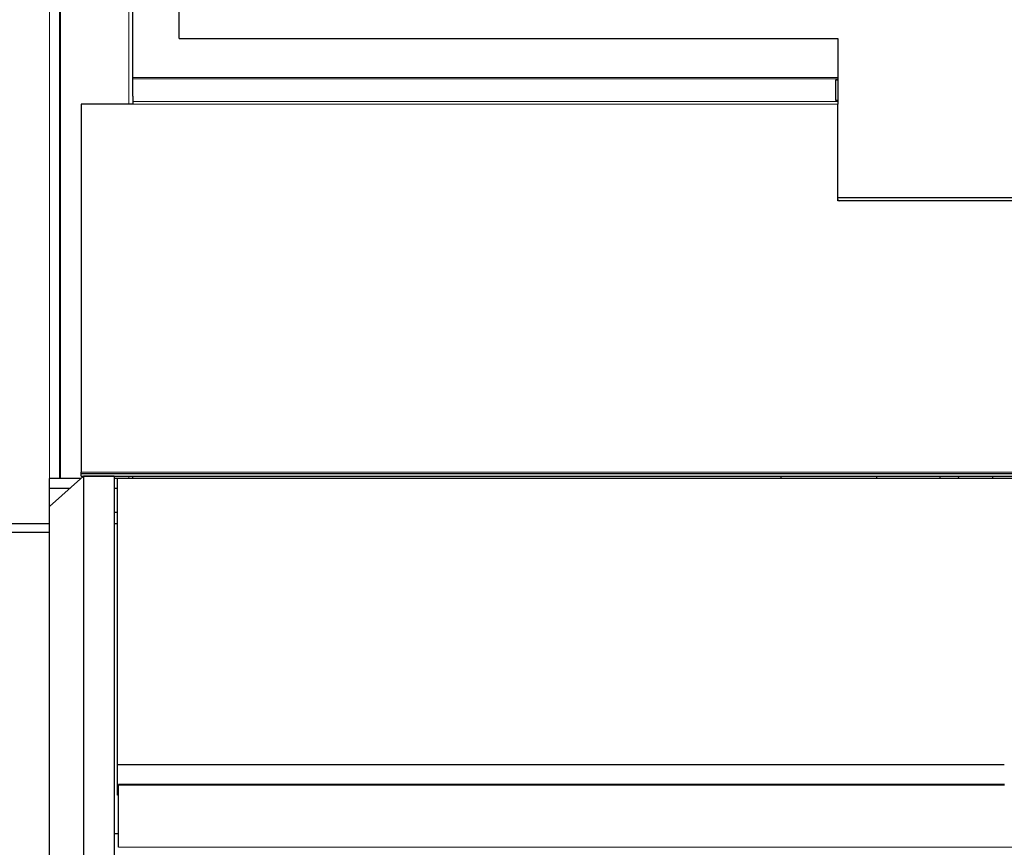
# Model space of a CAD drawing. Header units: inches. Extents: x 0 to 23760, y -13 to 16800.
# Tile 228 of 256: x 16404 to 17011, y 14166 to 14676. Entities that reach past the tile are written whole.
import ezdxf

# ---------------------------------------------------------------- set-up
doc = ezdxf.new("R2010")
doc.units = ezdxf.units.IN
doc.layers.add('1', color=7, linetype='Continuous', true_color=0xffffff)
doc.layers.add('254', color=7, linetype='Continuous', true_color=0xffffff)
doc.styles.add('latin_extended', font='simplex.shx')
doc.dimstyles.get("Standard").update_dxf_attribs({"dimtxt": 0.18, "dimasz": 0.18, "dimexe": 0.18, "dimexo": 0.0625, "dimgap": 0.09, "dimtad": 0, "dimtih": 1, "dimtoh": 1, "dimdec": 4, "dimzin": 0, "dimdsep": 46, "dimtxsty": 'Standard', "dimcen": 0.09, "dimadec": 0, "dimazin": 0, "dimtfac": 1, "dimtdec": 4, "dimtofl": 0, "dimtmove": 0, "dimatfit": 3, "dimfxl": 1, "dimtolj": 1, "dimtzin": 0, "dimarcsym": 0})

# ---------------------------------------------------------------- blocks, each defined once
blk = doc.blocks.new('_U10')
at = {"layer": '254', "color": 3, "linetype": 'Continuous', "lineweight": 13, "transparency": 16777216}
for p, q in [((15785.77, 15400), (15785.77, 15716.04)), ((16422.67, 12326.49), (16422.67, 15716.04)), ((16282.67, 15676.04), (15925.77, 15676.04))]:
    blk.add_line(p, q, dxfattribs=at)
at = {"layer": '254', "color": 3, "transparency": 16777216}
for points in [[(15925.77, 15699.37), (15925.77, 15652.71), (15785.77, 15676.04)], [(16282.67, 15652.71), (16282.67, 15699.37), (16422.67, 15676.04)]]:
    blk.add_solid(points, dxfattribs=at)
at = {"layer": 'Defpoints', "color": 0, "transparency": 16777216}
for p in [(15785.77, 15676.04), (15785.77, 15360), (16422.67, 12286.49)]:
    blk.add_point(p, dxfattribs=at)
at = {"layer": '254', "color": 2, "lineweight": 13, "transparency": 16777216, "insert": (15924.22, 15886.04), "char_height": 140, "attachment_point": 1, "style": 'latin_extended'}
blk.add_mtext('\\A1;637', dxfattribs=at)

msp = doc.modelspace()

# ---------------------------------------------------------------- linework, layer by layer
at = {"layer": '1', "color": 110, "linetype": 'Continuous', "lineweight": 13}
for p, q in [((16429.003, 14392.996), (16429.003, 15113.99)), ((16429.577, 14392.996), (16429.577, 15113.99)), ((16471.668, 14623.567), (16471.668, 15113.99)), ((16474.168, 14640.017), (16908.168, 14640.017)), ((16474.168, 14639.31), (16908.168, 14639.31)), ((16474.168, 14625.335), (16908.168, 14625.335)), ((16474.168, 14623.567), (16908.168, 14623.567)), ((16442.168, 14396.99), (17037.168, 14396.99)), ((16471.668, 14392.991), (16471.668, 14394.49)), ((16465.168, 14204.149), (17010.691, 14204.149)), ((16465.168, 14165.755), (21690.168, 14165.755))]:
    msp.add_line(p, q, dxfattribs=at)
at = {"layer": '1', "color": 2, "linetype": 'Continuous', "lineweight": 25}
for p, q in [((16474.168, 14628.603), (16474.168, 15113.99)), ((16502.668, 14664.003), (16502.668, 14894.612)), ((16502.668, 14664.003), (16908.168, 14664.003)), ((16908.168, 14664.003), (16908.168, 14640.017)), ((16906.668, 14638.369), (16906.668, 14626.103)), ((16908.168, 14638.369), (16906.668, 14638.369)), ((16908.168, 14640.017), (16908.168, 14639.31)), ((16908.168, 14639.31), (16908.168, 14638.369)), ((16908.168, 14638.369), (16908.168, 14626.103)), ((16442.168, 14623.567), (16442.168, 14396.99)), ((16474.168, 14623.567), (16442.168, 14623.567)), ((16474.168, 14628.603), (16474.168, 14625.335)), ((16474.168, 14625.335), (16474.168, 14623.567)), ((16906.668, 14626.103), (16908.168, 14626.103)), ((16908.168, 14626.103), (16908.168, 14625.335)), ((16908.168, 14625.335), (16908.168, 14623.567)), ((16908.168, 14564.003), (16908.168, 14623.567)), ((16908.163, 14566.039), (17098.668, 14566.039)), ((17042.168, 14564.003), (16908.168, 14564.003)), ((16422.668, 14375.85), (16443.668, 14394.477)), ((16441.993, 14392.991), (16422.668, 14392.991)), ((16422.668, 14386.991), (16422.668, 14392.991)), ((16442.168, 14395.99), (16442.168, 14396.99)), ((16442.168, 14395.99), (17037.168, 14395.99)), ((16442.168, 14394.49), (16442.168, 14395.99)), ((16442.168, 14394.49), (17037.168, 14394.49)), ((16462.668, 14394.477), (16443.668, 14394.477)), ((16443.668, 14394.477), (16443.668, 14117.751)), ((16462.668, 14394.477), (16462.668, 14117.751)), ((16464.668, 14392.991), (16462.668, 14392.991)), ((16464.668, 14216.509), (16464.668, 14392.991)), ((17042.668, 14392.991), (16464.668, 14392.991)), ((16474.168, 14392.994), (16474.168, 14394.494)), ((16873.168, 14392.991), (16873.168, 14394.491)), ((16932.008, 14394.489), (16932.008, 14392.988)), ((16971.008, 14394.489), (16971.008, 14392.987)), ((16982.473, 14394.489), (16982.157, 14392.989)), ((16422.668, 14386.991), (16435.228, 14386.991)), ((16422.668, 14375.85), (16422.668, 14386.991)), ((16462.668, 14386.991), (16464.668, 14386.991)), ((16422.668, 14105.009), (16422.668, 14375.85)), ((16464.668, 14371.991), (16462.668, 14371.991)), ((16422.667, 14364.99), (16340.02, 14364.99)), ((16464.668, 14364.99), (16462.668, 14364.99)), ((16245.981, 14360), (16422.668, 14360)), ((16464.668, 14197.881), (16464.668, 14216.509)), ((17010.661, 14216.509), (16464.668, 14216.509)), ((16465.168, 14204.375), (16465.168, 14204.149)), ((17010.691, 14204.375), (16465.168, 14204.375)), ((16465.168, 14165.755), (16465.168, 14204.149)), ((16465.174, 14197.881), (16464.668, 14197.881)), ((16462.668, 14174.302), (16465.168, 14174.302))]:
    msp.add_line(p, q, dxfattribs=at)
msp.add_arc((16909.168, 14564.99), 1, 180, 260.872907, dxfattribs=at)
msp.add_open_spline([(17003.478, 14394.419), (17003.397, 14393.943), (17003.318, 14393.465), (17003.238, 14392.985)], degree=3, dxfattribs=at)

# ---------------------------------------------------------------- dimensions: what is measured, and where the dimension line sits
at = {"layer": '254', "color": 2, "linetype": 'Continuous', "lineweight": 13}
dim = msp.add_linear_dim(base=(15785.775, 15676.039), p1=(16422.668, 12286.491), p2=(15785.775, 15360), dimstyle='Standard', override={"dimscale": 40, "dimtxt": 3.5, "dimasz": 3.5, "dimexe": 1, "dimexo": 1, "dimgap": 1.75, "dimtad": 1, "dimtih": 1, "dimtoh": 0, "dimdec": 0, "dimlfac": 1, "dimzin": 8, "dimdsep": 46, "dimlunit": 2, "dimtxsty": 'latin_extended', "dimsah": 1, "dimse1": 0, "dimse2": 0, "dimsd1": 0, "dimsd2": 0, "dimclrd": 3, "dimclre": 3, "dimclrt": 2, "dimtol": 0, "dimtm": -0.1, "dimtfac": 0.714286, "dimtdec": 3, "dimtofl": 1, "dimtmove": 0, "dimtzin": 8, "dimlwd": 13, "dimlwe": 13}, dxfattribs=at)
dim.commit()
dim.dimension.update_dxf_attribs({"geometry": '_U10', "text_midpoint": (16104.221, 15676.039), "dimtype": 160})

doc.saveas('drawing.dxf')
